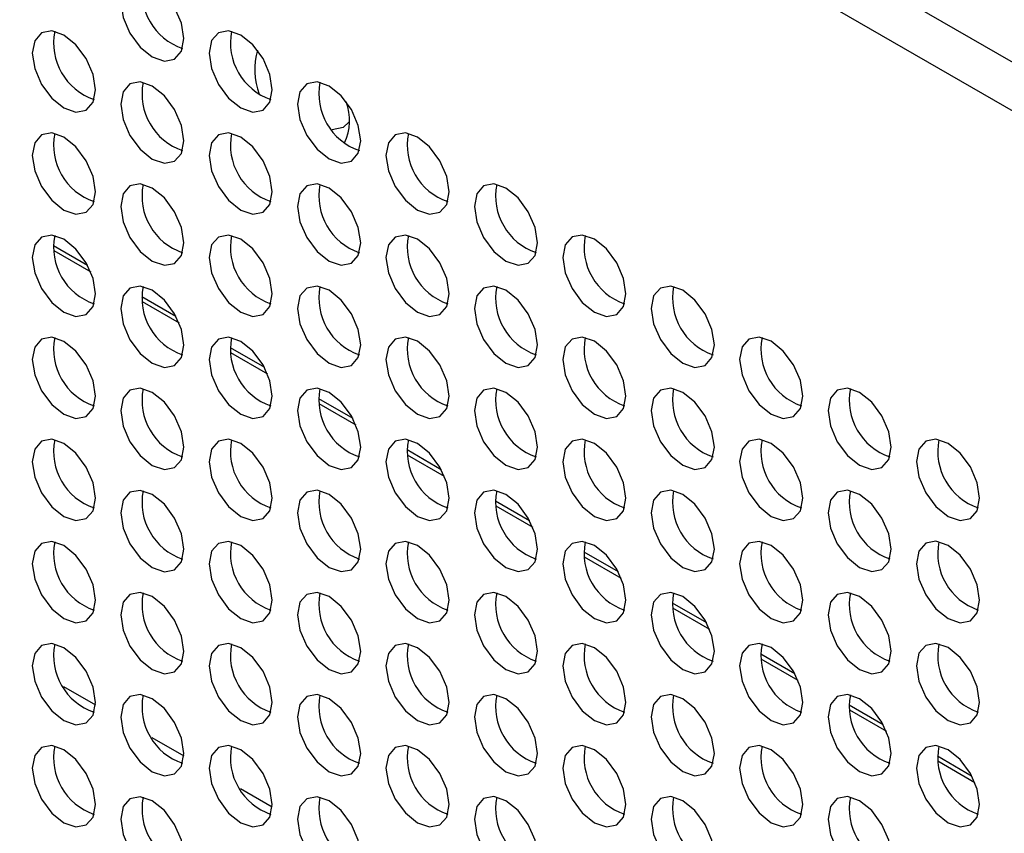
# Model space of a CAD drawing. Header units: millimetres. Extents: x 256 to 1374, y 313 to 1176.
# Tile 159 of 212: x 1144 to 1155, y 1000 to 1009. Entities that reach past the tile are written whole.
import ezdxf

# ---------------------------------------------------------------- set-up
doc = ezdxf.new("R2010")
doc.units = ezdxf.units.MM

msp = doc.modelspace()

# ---------------------------------------------------------------- linework, layer by layer
at = {"color": 7, "linetype": 'Continuous', "lineweight": 30}
for p, q in [((1281.4236, 935.9802), (1111.4203, 1034.121)), ((1281.3546, 935.4757), (1111.1846, 1033.7127))]:
    msp.add_line(p, q, dxfattribs=at)
at = {"color": 8, "linetype": 'Continuous', "lineweight": 30}
for p, q in [((1144.2772, 1006.9048), (1144.6596, 1006.684)), ((1144.2805, 1006.8484), (1144.6948, 1006.6092)), ((1145.2671, 1006.3333), (1145.6495, 1006.1125)), ((1145.2704, 1006.2769), (1145.6848, 1006.0377)), ((1146.2571, 1005.7618), (1146.6395, 1005.541)), ((1146.2604, 1005.7054), (1146.6747, 1005.4663)), ((1147.247, 1005.1903), (1147.6294, 1004.9696)), ((1147.2503, 1005.134), (1147.6647, 1004.8948)), ((1148.237, 1004.6188), (1148.6194, 1004.3981)), ((1148.2403, 1004.5625), (1148.6546, 1004.3233)), ((1149.2269, 1004.0473), (1149.6093, 1003.8266)), ((1149.2302, 1003.991), (1149.6446, 1003.7518)), ((1150.2169, 1003.4758), (1150.5993, 1003.2551)), ((1150.2202, 1003.4195), (1150.6345, 1003.1803)), ((1151.2068, 1002.9044), (1151.5892, 1002.6836)), ((1151.2101, 1002.848), (1151.6245, 1002.6088)), ((1152.1968, 1002.3329), (1152.5792, 1002.1121)), ((1152.2001, 1002.2765), (1152.6144, 1002.0373)), ((1144.3909, 1001.9679), (1144.7478, 1001.7618)), ((1153.1867, 1001.7614), (1153.5691, 1001.5406)), ((1153.19, 1001.705), (1153.6044, 1001.4659)), ((1145.3808, 1001.3964), (1145.7377, 1001.1903)), ((1154.1767, 1001.1899), (1154.5591, 1000.9692)), ((1154.18, 1001.1336), (1154.5943, 1000.8944)), ((1146.3708, 1000.8249), (1146.7277, 1000.6188))]:
    msp.add_line(p, q, dxfattribs=at)
at = {"color": 7, "linetype": 'Continuous', "lineweight": 30, "flags": 128}
for points in [[(1145.7385, 1009.2198), (1145.7116, 1009.3915), (1145.635, 1009.5682), (1145.5203, 1009.7229), (1145.385, 1009.8321), (1145.2497, 1009.8792), (1145.135, 1009.8569), (1145.0584, 1009.7687), (1145.0314, 1009.628), (1145.0584, 1009.4562), (1145.135, 1009.2795), (1145.2497, 1009.1248), (1145.385, 1009.0156), (1145.5203, 1008.9686), (1145.635, 1008.9908), (1145.7116, 1009.0791), (1145.7385, 1009.2198)], [(1144.7486, 1008.6481), (1144.7217, 1008.8199), (1144.645, 1008.9966), (1144.5303, 1009.1513), (1144.395, 1009.2605), (1144.2597, 1009.3075), (1144.145, 1009.2852), (1144.0684, 1009.197), (1144.0415, 1009.0563), (1144.0684, 1008.8845), (1144.145, 1008.7078), (1144.2597, 1008.5531), (1144.395, 1008.4439), (1144.5303, 1008.3969), (1144.645, 1008.4192), (1144.7217, 1008.5074), (1144.7486, 1008.6481)], [(1146.7285, 1008.6483), (1146.7016, 1008.82), (1146.6249, 1008.9967), (1146.5102, 1009.1515), (1146.3749, 1009.2606), (1146.2396, 1009.3077), (1146.1249, 1009.2854), (1146.0483, 1009.1972), (1146.0214, 1009.0565), (1146.0483, 1008.8847), (1146.1249, 1008.708), (1146.2396, 1008.5533), (1146.3749, 1008.4441), (1146.5102, 1008.3971), (1146.6249, 1008.4194), (1146.7016, 1008.5076), (1146.7285, 1008.6483)], [(1145.7385, 1008.0766), (1145.7116, 1008.2484), (1145.635, 1008.4251), (1145.5203, 1008.5798), (1145.385, 1008.689), (1145.2497, 1008.736), (1145.135, 1008.7137), (1145.0584, 1008.6255), (1145.0314, 1008.4848), (1145.0584, 1008.313), (1145.135, 1008.1363), (1145.2497, 1007.9816), (1145.385, 1007.8724), (1145.5203, 1007.8254), (1145.635, 1007.8477), (1145.7116, 1007.9359), (1145.7385, 1008.0766)], [(1147.7184, 1008.0768), (1147.6915, 1008.2486), (1147.6149, 1008.4253), (1147.5002, 1008.58), (1147.3649, 1008.6892), (1147.2296, 1008.7362), (1147.1149, 1008.7139), (1147.0383, 1008.6257), (1147.0113, 1008.485), (1147.0383, 1008.3132), (1147.1149, 1008.1365), (1147.2296, 1007.9818), (1147.3649, 1007.8726), (1147.5002, 1007.8256), (1147.6149, 1007.8479), (1147.6915, 1007.9361), (1147.7184, 1008.0768)], [(1147.5888, 1008.2898), (1147.522, 1008.2251), (1147.3972, 1008.2004)], [(1144.7486, 1007.5049), (1144.7217, 1007.6767), (1144.645, 1007.8534), (1144.5303, 1008.0081), (1144.395, 1008.1173), (1144.2597, 1008.1643), (1144.145, 1008.142), (1144.0684, 1008.0538), (1144.0415, 1007.9131), (1144.0684, 1007.7414), (1144.145, 1007.5647), (1144.2597, 1007.4099), (1144.395, 1007.3008), (1144.5303, 1007.2537), (1144.645, 1007.276), (1144.7217, 1007.3642), (1144.7486, 1007.5049)], [(1146.7285, 1007.5051), (1146.7016, 1007.6769), (1146.6249, 1007.8536), (1146.5102, 1008.0083), (1146.3749, 1008.1175), (1146.2396, 1008.1645), (1146.1249, 1008.1422), (1146.0483, 1008.054), (1146.0214, 1007.9133), (1146.0483, 1007.7415), (1146.1249, 1007.5649), (1146.2396, 1007.4101), (1146.3749, 1007.3009), (1146.5102, 1007.2539), (1146.6249, 1007.2762), (1146.7016, 1007.3644), (1146.7285, 1007.5051)], [(1148.7084, 1007.5053), (1148.6815, 1007.6771), (1148.6048, 1007.8538), (1148.4901, 1008.0085), (1148.3548, 1008.1177), (1148.2195, 1008.1647), (1148.1048, 1008.1424), (1148.0282, 1008.0542), (1148.0013, 1007.9135), (1148.0282, 1007.7417), (1148.1048, 1007.565), (1148.2195, 1007.4103), (1148.3548, 1007.3011), (1148.4901, 1007.2541), (1148.6048, 1007.2764), (1148.6815, 1007.3646), (1148.7084, 1007.5053)], [(1145.7385, 1006.9334), (1145.7116, 1007.1052), (1145.635, 1007.2819), (1145.5203, 1007.4366), (1145.385, 1007.5458), (1145.2497, 1007.5928), (1145.135, 1007.5706), (1145.0584, 1007.4824), (1145.0314, 1007.3417), (1145.0584, 1007.1699), (1145.135, 1006.9932), (1145.2497, 1006.8385), (1145.385, 1006.7293), (1145.5203, 1006.6823), (1145.635, 1006.7045), (1145.7116, 1006.7927), (1145.7385, 1006.9334)], [(1147.7184, 1006.9336), (1147.6915, 1007.1054), (1147.6149, 1007.2821), (1147.5002, 1007.4368), (1147.3649, 1007.546), (1147.2296, 1007.593), (1147.1149, 1007.5707), (1147.0383, 1007.4825), (1147.0113, 1007.3418), (1147.0383, 1007.1701), (1147.1149, 1006.9934), (1147.2296, 1006.8386), (1147.3649, 1006.7295), (1147.5002, 1006.6824), (1147.6149, 1006.7047), (1147.6915, 1006.7929), (1147.7184, 1006.9336)], [(1149.6983, 1006.9338), (1149.6714, 1007.1056), (1149.5948, 1007.2823), (1149.4801, 1007.437), (1149.3448, 1007.5462), (1149.2095, 1007.5932), (1149.0948, 1007.5709), (1149.0182, 1007.4827), (1148.9912, 1007.342), (1149.0182, 1007.1702), (1149.0948, 1006.9936), (1149.2095, 1006.8388), (1149.3448, 1006.7297), (1149.4801, 1006.6826), (1149.5948, 1006.7049), (1149.6714, 1006.7931), (1149.6983, 1006.9338)], [(1144.7486, 1006.3618), (1144.7217, 1006.5335), (1144.645, 1006.7102), (1144.5303, 1006.865), (1144.395, 1006.9741), (1144.2597, 1007.0212), (1144.145, 1006.9989), (1144.0684, 1006.9107), (1144.0415, 1006.77), (1144.0684, 1006.5982), (1144.145, 1006.4215), (1144.2597, 1006.2668), (1144.395, 1006.1576), (1144.5303, 1006.1106), (1144.645, 1006.1329), (1144.7217, 1006.2211), (1144.7486, 1006.3618)], [(1146.7285, 1006.362), (1146.7016, 1006.5337), (1146.6249, 1006.7104), (1146.5102, 1006.8651), (1146.3749, 1006.9743), (1146.2396, 1007.0214), (1146.1249, 1006.9991), (1146.0483, 1006.9109), (1146.0214, 1006.7702), (1146.0483, 1006.5984), (1146.1249, 1006.4217), (1146.2396, 1006.267), (1146.3749, 1006.1578), (1146.5102, 1006.1108), (1146.6249, 1006.1331), (1146.7016, 1006.2213), (1146.7285, 1006.362)], [(1148.7084, 1006.3621), (1148.6815, 1006.5339), (1148.6048, 1006.7106), (1148.4901, 1006.8653), (1148.3548, 1006.9745), (1148.2195, 1007.0215), (1148.1048, 1006.9993), (1148.0282, 1006.9111), (1148.0013, 1006.7704), (1148.0282, 1006.5986), (1148.1048, 1006.4219), (1148.2195, 1006.2672), (1148.3548, 1006.158), (1148.4901, 1006.1109), (1148.6048, 1006.1332), (1148.6815, 1006.2214), (1148.7084, 1006.3621)], [(1150.6883, 1006.3623), (1150.6614, 1006.5341), (1150.5847, 1006.7108), (1150.47, 1006.8655), (1150.3347, 1006.9747), (1150.1994, 1007.0217), (1150.0847, 1006.9994), (1150.0081, 1006.9112), (1149.9812, 1006.7705), (1150.0081, 1006.5988), (1150.0847, 1006.4221), (1150.1994, 1006.2673), (1150.3347, 1006.1582), (1150.47, 1006.1111), (1150.5847, 1006.1334), (1150.6614, 1006.2216), (1150.6883, 1006.3623)], [(1145.7385, 1005.7903), (1145.7116, 1005.9621), (1145.635, 1006.1388), (1145.5203, 1006.2935), (1145.385, 1006.4027), (1145.2497, 1006.4497), (1145.135, 1006.4274), (1145.0584, 1006.3392), (1145.0314, 1006.1985), (1145.0584, 1006.0267), (1145.135, 1005.85), (1145.2497, 1005.6953), (1145.385, 1005.5861), (1145.5203, 1005.5391), (1145.635, 1005.5614), (1145.7116, 1005.6496), (1145.7385, 1005.7903)], [(1147.7184, 1005.7905), (1147.6915, 1005.9623), (1147.6149, 1006.1389), (1147.5002, 1006.2937), (1147.3649, 1006.4028), (1147.2296, 1006.4499), (1147.1149, 1006.4276), (1147.0383, 1006.3394), (1147.0113, 1006.1987), (1147.0383, 1006.0269), (1147.1149, 1005.8502), (1147.2296, 1005.6955), (1147.3649, 1005.5863), (1147.5002, 1005.5393), (1147.6149, 1005.5616), (1147.6915, 1005.6498), (1147.7184, 1005.7905)], [(1149.6983, 1005.7907), (1149.6714, 1005.9624), (1149.5948, 1006.1391), (1149.4801, 1006.2938), (1149.3448, 1006.403), (1149.2095, 1006.4501), (1149.0948, 1006.4278), (1149.0182, 1006.3396), (1148.9912, 1006.1989), (1149.0182, 1006.0271), (1149.0948, 1005.8504), (1149.2095, 1005.6957), (1149.3448, 1005.5865), (1149.4801, 1005.5395), (1149.5948, 1005.5617), (1149.6714, 1005.65), (1149.6983, 1005.7907)], [(1151.6782, 1005.7908), (1151.6513, 1005.9626), (1151.5747, 1006.1393), (1151.46, 1006.294), (1151.3247, 1006.4032), (1151.1894, 1006.4502), (1151.0747, 1006.428), (1150.9981, 1006.3398), (1150.9711, 1006.1991), (1150.9981, 1006.0273), (1151.0747, 1005.8506), (1151.1894, 1005.6959), (1151.3247, 1005.5867), (1151.46, 1005.5396), (1151.5747, 1005.5619), (1151.6513, 1005.6501), (1151.6782, 1005.7908)], [(1144.7486, 1005.2186), (1144.7217, 1005.3904), (1144.645, 1005.5671), (1144.5303, 1005.7218), (1144.395, 1005.831), (1144.2597, 1005.878), (1144.145, 1005.8557), (1144.0684, 1005.7675), (1144.0415, 1005.6268), (1144.0684, 1005.455), (1144.145, 1005.2783), (1144.2597, 1005.1236), (1144.395, 1005.0145), (1144.5303, 1004.9674), (1144.645, 1004.9897), (1144.7217, 1005.0779), (1144.7486, 1005.2186)], [(1146.7285, 1005.2188), (1146.7016, 1005.3906), (1146.6249, 1005.5673), (1146.5102, 1005.722), (1146.3749, 1005.8312), (1146.2396, 1005.8782), (1146.1249, 1005.8559), (1146.0483, 1005.7677), (1146.0214, 1005.627), (1146.0483, 1005.4552), (1146.1249, 1005.2785), (1146.2396, 1005.1238), (1146.3749, 1005.0146), (1146.5102, 1004.9676), (1146.6249, 1004.9899), (1146.7016, 1005.0781), (1146.7285, 1005.2188)], [(1148.7084, 1005.219), (1148.6815, 1005.3908), (1148.6048, 1005.5675), (1148.4901, 1005.7222), (1148.3548, 1005.8314), (1148.2195, 1005.8784), (1148.1048, 1005.8561), (1148.0282, 1005.7679), (1148.0013, 1005.6272), (1148.0282, 1005.4554), (1148.1048, 1005.2787), (1148.2195, 1005.124), (1148.3548, 1005.0148), (1148.4901, 1004.9678), (1148.6048, 1004.9901), (1148.6815, 1005.0783), (1148.7084, 1005.219)], [(1150.6883, 1005.2192), (1150.6614, 1005.391), (1150.5847, 1005.5676), (1150.47, 1005.7224), (1150.3347, 1005.8315), (1150.1994, 1005.8786), (1150.0847, 1005.8563), (1150.0081, 1005.7681), (1149.9812, 1005.6274), (1150.0081, 1005.4556), (1150.0847, 1005.2789), (1150.1994, 1005.1242), (1150.3347, 1005.015), (1150.47, 1004.968), (1150.5847, 1004.9903), (1150.6614, 1005.0785), (1150.6883, 1005.2192)], [(1152.6682, 1005.2194), (1152.6413, 1005.3911), (1152.5646, 1005.5678), (1152.4499, 1005.7225), (1152.3146, 1005.8317), (1152.1793, 1005.8788), (1152.0646, 1005.8565), (1151.988, 1005.7683), (1151.9611, 1005.6276), (1151.988, 1005.4558), (1152.0646, 1005.2791), (1152.1793, 1005.1244), (1152.3146, 1005.0152), (1152.4499, 1004.9682), (1152.5646, 1004.9904), (1152.6413, 1005.0787), (1152.6682, 1005.2194)], [(1145.7385, 1004.6471), (1145.7116, 1004.8189), (1145.635, 1004.9956), (1145.5203, 1005.1503), (1145.385, 1005.2595), (1145.2497, 1005.3065), (1145.135, 1005.2842), (1145.0584, 1005.196), (1145.0314, 1005.0553), (1145.0584, 1004.8836), (1145.135, 1004.7069), (1145.2497, 1004.5521), (1145.385, 1004.443), (1145.5203, 1004.3959), (1145.635, 1004.4182), (1145.7116, 1004.5064), (1145.7385, 1004.6471)], [(1147.7184, 1004.6473), (1147.6915, 1004.8191), (1147.6149, 1004.9958), (1147.5002, 1005.1505), (1147.3649, 1005.2597), (1147.2296, 1005.3067), (1147.1149, 1005.2844), (1147.0383, 1005.1962), (1147.0113, 1005.0555), (1147.0383, 1004.8837), (1147.1149, 1004.7071), (1147.2296, 1004.5523), (1147.3649, 1004.4431), (1147.5002, 1004.3961), (1147.6149, 1004.4184), (1147.6915, 1004.5066), (1147.7184, 1004.6473)], [(1149.6983, 1004.6475), (1149.6714, 1004.8193), (1149.5948, 1004.996), (1149.4801, 1005.1507), (1149.3448, 1005.2599), (1149.2095, 1005.3069), (1149.0948, 1005.2846), (1149.0182, 1005.1964), (1148.9912, 1005.0557), (1149.0182, 1004.8839), (1149.0948, 1004.7072), (1149.2095, 1004.5525), (1149.3448, 1004.4433), (1149.4801, 1004.3963), (1149.5948, 1004.4186), (1149.6714, 1004.5068), (1149.6983, 1004.6475)], [(1151.6782, 1004.6477), (1151.6513, 1004.8195), (1151.5747, 1004.9962), (1151.46, 1005.1509), (1151.3247, 1005.2601), (1151.1894, 1005.3071), (1151.0747, 1005.2848), (1150.9981, 1005.1966), (1150.9711, 1005.0559), (1150.9981, 1004.8841), (1151.0747, 1004.7074), (1151.1894, 1004.5527), (1151.3247, 1004.4435), (1151.46, 1004.3965), (1151.5747, 1004.4188), (1151.6513, 1004.507), (1151.6782, 1004.6477)], [(1153.6581, 1004.6479), (1153.6312, 1004.8196), (1153.5546, 1004.9963), (1153.4399, 1005.1511), (1153.3046, 1005.2602), (1153.1693, 1005.3073), (1153.0546, 1005.285), (1152.9779, 1005.1968), (1152.951, 1005.0561), (1152.9779, 1004.8843), (1153.0546, 1004.7076), (1153.1693, 1004.5529), (1153.3046, 1004.4437), (1153.4399, 1004.3967), (1153.5546, 1004.419), (1153.6312, 1004.5072), (1153.6581, 1004.6479)], [(1144.7486, 1004.0755), (1144.7217, 1004.2472), (1144.645, 1004.4239), (1144.5303, 1004.5787), (1144.395, 1004.6878), (1144.2597, 1004.7349), (1144.145, 1004.7126), (1144.0684, 1004.6244), (1144.0415, 1004.4837), (1144.0684, 1004.3119), (1144.145, 1004.1352), (1144.2597, 1003.9805), (1144.395, 1003.8713), (1144.5303, 1003.8243), (1144.645, 1003.8465), (1144.7217, 1003.9348), (1144.7486, 1004.0755)], [(1146.7285, 1004.0756), (1146.7016, 1004.2474), (1146.6249, 1004.4241), (1146.5102, 1004.5788), (1146.3749, 1004.688), (1146.2396, 1004.735), (1146.1249, 1004.7128), (1146.0483, 1004.6246), (1146.0214, 1004.4838), (1146.0483, 1004.3121), (1146.1249, 1004.1354), (1146.2396, 1003.9807), (1146.3749, 1003.8715), (1146.5102, 1003.8244), (1146.6249, 1003.8467), (1146.7016, 1003.9349), (1146.7285, 1004.0756)], [(1148.7084, 1004.0758), (1148.6815, 1004.2476), (1148.6048, 1004.4243), (1148.4901, 1004.579), (1148.3548, 1004.6882), (1148.2195, 1004.7352), (1148.1048, 1004.7129), (1148.0282, 1004.6247), (1148.0013, 1004.484), (1148.0282, 1004.3123), (1148.1048, 1004.1356), (1148.2195, 1003.9808), (1148.3548, 1003.8717), (1148.4901, 1003.8246), (1148.6048, 1003.8469), (1148.6815, 1003.9351), (1148.7084, 1004.0758)], [(1150.6883, 1004.076), (1150.6614, 1004.2478), (1150.5847, 1004.4245), (1150.47, 1004.5792), (1150.3347, 1004.6884), (1150.1994, 1004.7354), (1150.0847, 1004.7131), (1150.0081, 1004.6249), (1149.9812, 1004.4842), (1150.0081, 1004.3124), (1150.0847, 1004.1358), (1150.1994, 1003.981), (1150.3347, 1003.8718), (1150.47, 1003.8248), (1150.5847, 1003.8471), (1150.6614, 1003.9353), (1150.6883, 1004.076)], [(1152.6682, 1004.0762), (1152.6413, 1004.248), (1152.5646, 1004.4247), (1152.4499, 1004.5794), (1152.3146, 1004.6886), (1152.1793, 1004.7356), (1152.0646, 1004.7133), (1151.988, 1004.6251), (1151.9611, 1004.4844), (1151.988, 1004.3126), (1152.0646, 1004.1359), (1152.1793, 1003.9812), (1152.3146, 1003.872), (1152.4499, 1003.825), (1152.5646, 1003.8473), (1152.6413, 1003.9355), (1152.6682, 1004.0762)], [(1154.6481, 1004.0764), (1154.6212, 1004.2482), (1154.5445, 1004.4249), (1154.4298, 1004.5796), (1154.2945, 1004.6888), (1154.1592, 1004.7358), (1154.0445, 1004.7135), (1153.9679, 1004.6253), (1153.941, 1004.4846), (1153.9679, 1004.3128), (1154.0445, 1004.1361), (1154.1592, 1003.9814), (1154.2945, 1003.8722), (1154.4298, 1003.8252), (1154.5445, 1003.8475), (1154.6212, 1003.9357), (1154.6481, 1004.0764)], [(1145.7385, 1003.504), (1145.7116, 1003.6757), (1145.635, 1003.8524), (1145.5203, 1004.0072), (1145.385, 1004.1163), (1145.2497, 1004.1634), (1145.135, 1004.1411), (1145.0584, 1004.0529), (1145.0314, 1003.9122), (1145.0584, 1003.7404), (1145.135, 1003.5637), (1145.2497, 1003.409), (1145.385, 1003.2998), (1145.5203, 1003.2528), (1145.635, 1003.2751), (1145.7116, 1003.3633), (1145.7385, 1003.504)], [(1147.7184, 1003.5042), (1147.6915, 1003.6759), (1147.6149, 1003.8526), (1147.5002, 1004.0073), (1147.3649, 1004.1165), (1147.2296, 1004.1636), (1147.1149, 1004.1413), (1147.0383, 1004.0531), (1147.0113, 1003.9124), (1147.0383, 1003.7406), (1147.1149, 1003.5639), (1147.2296, 1003.4092), (1147.3649, 1003.3), (1147.5002, 1003.253), (1147.6149, 1003.2752), (1147.6915, 1003.3635), (1147.7184, 1003.5042)], [(1149.6983, 1003.5043), (1149.6714, 1003.6761), (1149.5948, 1003.8528), (1149.4801, 1004.0075), (1149.3448, 1004.1167), (1149.2095, 1004.1637), (1149.0948, 1004.1415), (1149.0182, 1004.0533), (1148.9912, 1003.9125), (1149.0182, 1003.7408), (1149.0948, 1003.5641), (1149.2095, 1003.4094), (1149.3448, 1003.3002), (1149.4801, 1003.2532), (1149.5948, 1003.2754), (1149.6714, 1003.3636), (1149.6983, 1003.5043)], [(1151.6782, 1003.5045), (1151.6513, 1003.6763), (1151.5747, 1003.853), (1151.46, 1004.0077), (1151.3247, 1004.1169), (1151.1894, 1004.1639), (1151.0747, 1004.1416), (1150.9981, 1004.0534), (1150.9711, 1003.9127), (1150.9981, 1003.741), (1151.0747, 1003.5643), (1151.1894, 1003.4095), (1151.3247, 1003.3004), (1151.46, 1003.2533), (1151.5747, 1003.2756), (1151.6513, 1003.3638), (1151.6782, 1003.5045)], [(1153.6581, 1003.5047), (1153.6312, 1003.6765), (1153.5546, 1003.8532), (1153.4399, 1004.0079), (1153.3046, 1004.1171), (1153.1693, 1004.1641), (1153.0546, 1004.1418), (1152.9779, 1004.0536), (1152.951, 1003.9129), (1152.9779, 1003.7411), (1153.0546, 1003.5645), (1153.1693, 1003.4097), (1153.3046, 1003.3005), (1153.4399, 1003.2535), (1153.5546, 1003.2758), (1153.6312, 1003.364), (1153.6581, 1003.5047)], [(1144.7486, 1002.9323), (1144.7217, 1003.1041), (1144.645, 1003.2808), (1144.5303, 1003.4355), (1144.395, 1003.5447), (1144.2597, 1003.5917), (1144.145, 1003.5694), (1144.0684, 1003.4812), (1144.0415, 1003.3405), (1144.0684, 1003.1687), (1144.145, 1002.992), (1144.2597, 1002.8373), (1144.395, 1002.7281), (1144.5303, 1002.6811), (1144.645, 1002.7034), (1144.7217, 1002.7916), (1144.7486, 1002.9323)], [(1146.7285, 1002.9325), (1146.7016, 1003.1043), (1146.6249, 1003.281), (1146.5102, 1003.4357), (1146.3749, 1003.5449), (1146.2396, 1003.5919), (1146.1249, 1003.5696), (1146.0483, 1003.4814), (1146.0214, 1003.3407), (1146.0483, 1003.1689), (1146.1249, 1002.9922), (1146.2396, 1002.8375), (1146.3749, 1002.7283), (1146.5102, 1002.6813), (1146.6249, 1002.7036), (1146.7016, 1002.7918), (1146.7285, 1002.9325)], [(1148.7084, 1002.9327), (1148.6815, 1003.1044), (1148.6048, 1003.2811), (1148.4901, 1003.4359), (1148.3548, 1003.545), (1148.2195, 1003.5921), (1148.1048, 1003.5698), (1148.0282, 1003.4816), (1148.0013, 1003.3409), (1148.0282, 1003.1691), (1148.1048, 1002.9924), (1148.2195, 1002.8377), (1148.3548, 1002.7285), (1148.4901, 1002.6815), (1148.6048, 1002.7038), (1148.6815, 1002.792), (1148.7084, 1002.9327)], [(1150.6883, 1002.9329), (1150.6614, 1003.1046), (1150.5847, 1003.2813), (1150.47, 1003.436), (1150.3347, 1003.5452), (1150.1994, 1003.5923), (1150.0847, 1003.57), (1150.0081, 1003.4818), (1149.9812, 1003.3411), (1150.0081, 1003.1693), (1150.0847, 1002.9926), (1150.1994, 1002.8379), (1150.3347, 1002.7287), (1150.47, 1002.6817), (1150.5847, 1002.704), (1150.6614, 1002.7922), (1150.6883, 1002.9329)], [(1152.6682, 1002.933), (1152.6413, 1003.1048), (1152.5646, 1003.2815), (1152.4499, 1003.4362), (1152.3146, 1003.5454), (1152.1793, 1003.5924), (1152.0646, 1003.5702), (1151.988, 1003.482), (1151.9611, 1003.3413), (1151.988, 1003.1695), (1152.0646, 1002.9928), (1152.1793, 1002.8381), (1152.3146, 1002.7289), (1152.4499, 1002.6819), (1152.5646, 1002.7041), (1152.6413, 1002.7923), (1152.6682, 1002.933)], [(1154.6481, 1002.9332), (1154.6212, 1003.105), (1154.5445, 1003.2817), (1154.4298, 1003.4364), (1154.2945, 1003.5456), (1154.1592, 1003.5926), (1154.0445, 1003.5703), (1153.9679, 1003.4821), (1153.941, 1003.3414), (1153.9679, 1003.1697), (1154.0445, 1002.993), (1154.1592, 1002.8382), (1154.2945, 1002.7291), (1154.4298, 1002.682), (1154.5445, 1002.7043), (1154.6212, 1002.7925), (1154.6481, 1002.9332)], [(1145.7385, 1002.3608), (1145.7116, 1002.5326), (1145.635, 1002.7093), (1145.5203, 1002.864), (1145.385, 1002.9732), (1145.2497, 1003.0202), (1145.135, 1002.9979), (1145.0584, 1002.9097), (1145.0314, 1002.769), (1145.0584, 1002.5972), (1145.135, 1002.4206), (1145.2497, 1002.2658), (1145.385, 1002.1566), (1145.5203, 1002.1096), (1145.635, 1002.1319), (1145.7116, 1002.2201), (1145.7385, 1002.3608)], [(1147.7184, 1002.361), (1147.6915, 1002.5328), (1147.6149, 1002.7095), (1147.5002, 1002.8642), (1147.3649, 1002.9734), (1147.2296, 1003.0204), (1147.1149, 1002.9981), (1147.0383, 1002.9099), (1147.0113, 1002.7692), (1147.0383, 1002.5974), (1147.1149, 1002.4207), (1147.2296, 1002.266), (1147.3649, 1002.1568), (1147.5002, 1002.1098), (1147.6149, 1002.1321), (1147.6915, 1002.2203), (1147.7184, 1002.361)], [(1149.6983, 1002.3612), (1149.6714, 1002.533), (1149.5948, 1002.7097), (1149.4801, 1002.8644), (1149.3448, 1002.9736), (1149.2095, 1003.0206), (1149.0948, 1002.9983), (1149.0182, 1002.9101), (1148.9912, 1002.7694), (1149.0182, 1002.5976), (1149.0948, 1002.4209), (1149.2095, 1002.2662), (1149.3448, 1002.157), (1149.4801, 1002.11), (1149.5948, 1002.1323), (1149.6714, 1002.2205), (1149.6983, 1002.3612)], [(1151.6782, 1002.3614), (1151.6513, 1002.5331), (1151.5747, 1002.7098), (1151.46, 1002.8646), (1151.3247, 1002.9737), (1151.1894, 1003.0208), (1151.0747, 1002.9985), (1150.9981, 1002.9103), (1150.9711, 1002.7696), (1150.9981, 1002.5978), (1151.0747, 1002.4211), (1151.1894, 1002.2664), (1151.3247, 1002.1572), (1151.46, 1002.1102), (1151.5747, 1002.1325), (1151.6513, 1002.2207), (1151.6782, 1002.3614)], [(1153.6581, 1002.3616), (1153.6312, 1002.5333), (1153.5546, 1002.71), (1153.4399, 1002.8647), (1153.3046, 1002.9739), (1153.1693, 1003.021), (1153.0546, 1002.9987), (1152.9779, 1002.9105), (1152.951, 1002.7698), (1152.9779, 1002.598), (1153.0546, 1002.4213), (1153.1693, 1002.2666), (1153.3046, 1002.1574), (1153.4399, 1002.1104), (1153.5546, 1002.1327), (1153.6312, 1002.2209), (1153.6581, 1002.3616)], [(1144.7486, 1001.7891), (1144.7217, 1001.9609), (1144.645, 1002.1376), (1144.5303, 1002.2923), (1144.395, 1002.4015), (1144.2597, 1002.4485), (1144.145, 1002.4263), (1144.0684, 1002.3381), (1144.0415, 1002.1973), (1144.0684, 1002.0256), (1144.145, 1001.8489), (1144.2597, 1001.6942), (1144.395, 1001.585), (1144.5303, 1001.538), (1144.645, 1001.5602), (1144.7217, 1001.6484), (1144.7486, 1001.7891)], [(1146.7285, 1001.7893), (1146.7016, 1001.9611), (1146.6249, 1002.1378), (1146.5102, 1002.2925), (1146.3749, 1002.4017), (1146.2396, 1002.4487), (1146.1249, 1002.4264), (1146.0483, 1002.3382), (1146.0214, 1002.1975), (1146.0483, 1002.0258), (1146.1249, 1001.8491), (1146.2396, 1001.6943), (1146.3749, 1001.5852), (1146.5102, 1001.5381), (1146.6249, 1001.5604), (1146.7016, 1001.6486), (1146.7285, 1001.7893)], [(1148.7084, 1001.7895), (1148.6815, 1001.9613), (1148.6048, 1002.138), (1148.4901, 1002.2927), (1148.3548, 1002.4019), (1148.2195, 1002.4489), (1148.1048, 1002.4266), (1148.0282, 1002.3384), (1148.0013, 1002.1977), (1148.0282, 1002.0259), (1148.1048, 1001.8493), (1148.2195, 1001.6945), (1148.3548, 1001.5854), (1148.4901, 1001.5383), (1148.6048, 1001.5606), (1148.6815, 1001.6488), (1148.7084, 1001.7895)], [(1150.6883, 1001.7897), (1150.6614, 1001.9615), (1150.5847, 1002.1382), (1150.47, 1002.2929), (1150.3347, 1002.4021), (1150.1994, 1002.4491), (1150.0847, 1002.4268), (1150.0081, 1002.3386), (1149.9812, 1002.1979), (1150.0081, 1002.0261), (1150.0847, 1001.8494), (1150.1994, 1001.6947), (1150.3347, 1001.5855), (1150.47, 1001.5385), (1150.5847, 1001.5608), (1150.6614, 1001.649), (1150.6883, 1001.7897)], [(1152.6682, 1001.7899), (1152.6413, 1001.9617), (1152.5646, 1002.1384), (1152.4499, 1002.2931), (1152.3146, 1002.4023), (1152.1793, 1002.4493), (1152.0646, 1002.427), (1151.988, 1002.3388), (1151.9611, 1002.1981), (1151.988, 1002.0263), (1152.0646, 1001.8496), (1152.1793, 1001.6949), (1152.3146, 1001.5857), (1152.4499, 1001.5387), (1152.5646, 1001.561), (1152.6413, 1001.6492), (1152.6682, 1001.7899)], [(1154.6481, 1001.7901), (1154.6212, 1001.9619), (1154.5445, 1002.1385), (1154.4298, 1002.2933), (1154.2945, 1002.4024), (1154.1592, 1002.4495), (1154.0445, 1002.4272), (1153.9679, 1002.339), (1153.941, 1002.1983), (1153.9679, 1002.0265), (1154.0445, 1001.8498), (1154.1592, 1001.6951), (1154.2945, 1001.5859), (1154.4298, 1001.5389), (1154.5445, 1001.5612), (1154.6212, 1001.6494), (1154.6481, 1001.7901)], [(1145.7385, 1001.2177), (1145.7116, 1001.3894), (1145.635, 1001.5661), (1145.5203, 1001.7208), (1145.385, 1001.83), (1145.2497, 1001.8771), (1145.135, 1001.8548), (1145.0584, 1001.7666), (1145.0314, 1001.6259), (1145.0584, 1001.4541), (1145.135, 1001.2774), (1145.2497, 1001.1227), (1145.385, 1001.0135), (1145.5203, 1000.9665), (1145.635, 1000.9888), (1145.7116, 1001.077), (1145.7385, 1001.2177)], [(1147.7184, 1001.2178), (1147.6915, 1001.3896), (1147.6149, 1001.5663), (1147.5002, 1001.721), (1147.3649, 1001.8302), (1147.2296, 1001.8772), (1147.1149, 1001.855), (1147.0383, 1001.7668), (1147.0113, 1001.6261), (1147.0383, 1001.4543), (1147.1149, 1001.2776), (1147.2296, 1001.1229), (1147.3649, 1001.0137), (1147.5002, 1000.9666), (1147.6149, 1000.9889), (1147.6915, 1001.0771), (1147.7184, 1001.2178)], [(1149.6983, 1001.218), (1149.6714, 1001.3898), (1149.5948, 1001.5665), (1149.4801, 1001.7212), (1149.3448, 1001.8304), (1149.2095, 1001.8774), (1149.0948, 1001.8551), (1149.0182, 1001.7669), (1148.9912, 1001.6262), (1149.0182, 1001.4545), (1149.0948, 1001.2778), (1149.2095, 1001.123), (1149.3448, 1001.0139), (1149.4801, 1000.9668), (1149.5948, 1000.9891), (1149.6714, 1001.0773), (1149.6983, 1001.218)], [(1151.6782, 1001.2182), (1151.6513, 1001.39), (1151.5747, 1001.5667), (1151.46, 1001.7214), (1151.3247, 1001.8306), (1151.1894, 1001.8776), (1151.0747, 1001.8553), (1150.9981, 1001.7671), (1150.9711, 1001.6264), (1150.9981, 1001.4546), (1151.0747, 1001.2779), (1151.1894, 1001.1232), (1151.3247, 1001.0141), (1151.46, 1000.967), (1151.5747, 1000.9893), (1151.6513, 1001.0775), (1151.6782, 1001.2182)], [(1153.6581, 1001.2184), (1153.6312, 1001.3902), (1153.5546, 1001.5669), (1153.4399, 1001.7216), (1153.3046, 1001.8308), (1153.1693, 1001.8778), (1153.0546, 1001.8555), (1152.9779, 1001.7673), (1152.951, 1001.6266), (1152.9779, 1001.4548), (1153.0546, 1001.2781), (1153.1693, 1001.1234), (1153.3046, 1001.0142), (1153.4399, 1000.9672), (1153.5546, 1000.9895), (1153.6312, 1001.0777), (1153.6581, 1001.2184)], [(1144.7486, 1000.646), (1144.7217, 1000.8178), (1144.645, 1000.9945), (1144.5303, 1001.1492), (1144.395, 1001.2584), (1144.2597, 1001.3054), (1144.145, 1001.2831), (1144.0684, 1001.1949), (1144.0415, 1001.0542), (1144.0684, 1000.8824), (1144.145, 1000.7057), (1144.2597, 1000.551), (1144.395, 1000.4418), (1144.5303, 1000.3948), (1144.645, 1000.4171), (1144.7217, 1000.5053), (1144.7486, 1000.646)], [(1146.7285, 1000.6462), (1146.7016, 1000.818), (1146.6249, 1000.9946), (1146.5102, 1001.1494), (1146.3749, 1001.2585), (1146.2396, 1001.3056), (1146.1249, 1001.2833), (1146.0483, 1001.1951), (1146.0214, 1001.0544), (1146.0483, 1000.8826), (1146.1249, 1000.7059), (1146.2396, 1000.5512), (1146.3749, 1000.442), (1146.5102, 1000.395), (1146.6249, 1000.4173), (1146.7016, 1000.5055), (1146.7285, 1000.6462)], [(1148.7084, 1000.6464), (1148.6815, 1000.8181), (1148.6048, 1000.9948), (1148.4901, 1001.1495), (1148.3548, 1001.2587), (1148.2195, 1001.3058), (1148.1048, 1001.2835), (1148.0282, 1001.1953), (1148.0013, 1001.0546), (1148.0282, 1000.8828), (1148.1048, 1000.7061), (1148.2195, 1000.5514), (1148.3548, 1000.4422), (1148.4901, 1000.3952), (1148.6048, 1000.4174), (1148.6815, 1000.5057), (1148.7084, 1000.6464)], [(1150.6883, 1000.6465), (1150.6614, 1000.8183), (1150.5847, 1000.995), (1150.47, 1001.1497), (1150.3347, 1001.2589), (1150.1994, 1001.3059), (1150.0847, 1001.2837), (1150.0081, 1001.1955), (1149.9812, 1001.0548), (1150.0081, 1000.883), (1150.0847, 1000.7063), (1150.1994, 1000.5516), (1150.3347, 1000.4424), (1150.47, 1000.3953), (1150.5847, 1000.4176), (1150.6614, 1000.5058), (1150.6883, 1000.6465)], [(1152.6682, 1000.6467), (1152.6413, 1000.8185), (1152.5646, 1000.9952), (1152.4499, 1001.1499), (1152.3146, 1001.2591), (1152.1793, 1001.3061), (1152.0646, 1001.2838), (1151.988, 1001.1956), (1151.9611, 1001.0549), (1151.988, 1000.8832), (1152.0646, 1000.7065), (1152.1793, 1000.5517), (1152.3146, 1000.4426), (1152.4499, 1000.3955), (1152.5646, 1000.4178), (1152.6413, 1000.506), (1152.6682, 1000.6467)], [(1154.6481, 1000.6469), (1154.6212, 1000.8187), (1154.5445, 1000.9954), (1154.4298, 1001.1501), (1154.2945, 1001.2593), (1154.1592, 1001.3063), (1154.0445, 1001.284), (1153.9679, 1001.1958), (1153.941, 1001.0551), (1153.9679, 1000.8833), (1154.0445, 1000.7067), (1154.1592, 1000.5519), (1154.2945, 1000.4427), (1154.4298, 1000.3957), (1154.5445, 1000.418), (1154.6212, 1000.5062), (1154.6481, 1000.6469)], [(1145.7385, 1000.0745), (1145.7116, 1000.2463), (1145.635, 1000.423), (1145.5203, 1000.5777), (1145.385, 1000.6869), (1145.2497, 1000.7339), (1145.135, 1000.7116), (1145.0584, 1000.6234), (1145.0314, 1000.4827), (1145.0584, 1000.3109), (1145.135, 1000.1342), (1145.2497, 999.9795), (1145.385, 999.8703), (1145.5203, 999.8233), (1145.635, 999.8456), (1145.7116, 999.9338), (1145.7385, 1000.0745)], [(1147.7184, 1000.0747), (1147.6915, 1000.2465), (1147.6149, 1000.4232), (1147.5002, 1000.5779), (1147.3649, 1000.6871), (1147.2296, 1000.7341), (1147.1149, 1000.7118), (1147.0383, 1000.6236), (1147.0113, 1000.4829), (1147.0383, 1000.3111), (1147.1149, 1000.1344), (1147.2296, 999.9797), (1147.3649, 999.8705), (1147.5002, 999.8235), (1147.6149, 999.8458), (1147.6915, 999.934), (1147.7184, 1000.0747)], [(1149.6983, 1000.0749), (1149.6714, 1000.2467), (1149.5948, 1000.4233), (1149.4801, 1000.5781), (1149.3448, 1000.6872), (1149.2095, 1000.7343), (1149.0948, 1000.712), (1149.0182, 1000.6238), (1148.9912, 1000.4831), (1149.0182, 1000.3113), (1149.0948, 1000.1346), (1149.2095, 999.9799), (1149.3448, 999.8707), (1149.4801, 999.8237), (1149.5948, 999.846), (1149.6714, 999.9342), (1149.6983, 1000.0749)], [(1151.6782, 1000.0751), (1151.6513, 1000.2468), (1151.5747, 1000.4235), (1151.46, 1000.5783), (1151.3247, 1000.6874), (1151.1894, 1000.7345), (1151.0747, 1000.7122), (1150.9981, 1000.624), (1150.9711, 1000.4833), (1150.9981, 1000.3115), (1151.0747, 1000.1348), (1151.1894, 999.9801), (1151.3247, 999.8709), (1151.46, 999.8239), (1151.5747, 999.8461), (1151.6513, 999.9344), (1151.6782, 1000.0751)], [(1153.6581, 1000.0752), (1153.6312, 1000.247), (1153.5546, 1000.4237), (1153.4399, 1000.5784), (1153.3046, 1000.6876), (1153.1693, 1000.7346), (1153.0546, 1000.7124), (1152.9779, 1000.6242), (1152.951, 1000.4835), (1152.9779, 1000.3117), (1153.0546, 1000.135), (1153.1693, 999.9803), (1153.3046, 999.8711), (1153.4399, 999.824), (1153.5546, 999.8463), (1153.6312, 999.9345), (1153.6581, 1000.0752)]]:
    msp.add_lwpolyline(points, dxfattribs=at)
at = {"color": 7, "linetype": 'Continuous', "lineweight": 30}
for centre, radius, start, end in [((1145.9397, 1009.7441), 0.67, 168.83696, 251.15777), ((1144.9497, 1009.1724), 0.67, 168.83626, 251.15834), ((1146.9296, 1009.1726), 0.67, 168.83738, 251.15735), ((1147.3242, 1008.8773), 0.7928, 164.28333, 200.63899), ((1145.9397, 1008.6009), 0.67, 168.83632, 251.15841), ((1147.9196, 1008.6011), 0.67, 168.83696, 251.15777), ((1146.9942, 1008.3068), 0.5995, 334.86501, 20.04075), ((1144.9497, 1008.0293), 0.67, 168.83693, 251.1574), ((1146.9296, 1008.0294), 0.67, 168.83673, 251.158), ((1148.9095, 1008.0296), 0.67, 168.83738, 251.15735), ((1145.9397, 1007.4578), 0.67, 168.83699, 251.15748), ((1147.9196, 1007.458), 0.67, 168.83632, 251.15841), ((1149.8995, 1007.4581), 0.67, 168.83696, 251.15777), ((1144.9497, 1006.8861), 0.67, 168.83709, 251.15751), ((1146.9297, 1006.8863), 0.67, 168.8374, 251.15707), ((1148.9095, 1006.8865), 0.67, 168.83673, 251.158), ((1150.8894, 1006.8867), 0.67, 168.83694, 251.15773), ((1145.9397, 1006.3146), 0.67, 168.83714, 251.15759), ((1147.9196, 1006.3148), 0.67, 168.83699, 251.15748), ((1149.8995, 1006.315), 0.67, 168.83632, 251.15841), ((1151.8794, 1006.3152), 0.67, 168.83694, 251.15773), ((1144.9497, 1005.7429), 0.67, 168.83691, 251.15769), ((1146.9297, 1005.7431), 0.67, 168.83755, 251.15718), ((1148.9096, 1005.7433), 0.67, 168.8374, 251.15707), ((1150.8894, 1005.7435), 0.67, 168.83629, 251.15837), ((1152.8693, 1005.7437), 0.67, 168.83717, 251.15756), ((1145.9397, 1005.1715), 0.67, 168.83696, 251.15777), ((1147.9196, 1005.1716), 0.67, 168.83714, 251.15759), ((1149.8995, 1005.1718), 0.67, 168.83699, 251.15748), ((1151.8794, 1005.172), 0.67, 168.83629, 251.15837), ((1153.8593, 1005.1722), 0.67, 168.83717, 251.15756), ((1144.9497, 1004.5998), 0.67, 168.83691, 251.15769), ((1146.9296, 1004.6), 0.67, 168.83738, 251.15735), ((1148.9096, 1004.6002), 0.67, 168.83755, 251.15718), ((1150.8894, 1004.6003), 0.67, 168.83696, 251.15744), ((1152.8693, 1004.6005), 0.67, 168.83652, 251.15821), ((1154.8492, 1004.6007), 0.67, 168.83717, 251.15756), ((1145.9397, 1004.0283), 0.67, 168.83696, 251.15777), ((1147.9196, 1004.0285), 0.67, 168.83696, 251.15777), ((1149.8995, 1004.0287), 0.67, 168.83714, 251.15759), ((1151.8794, 1004.0289), 0.67, 168.83696, 251.15744), ((1153.8593, 1004.029), 0.67, 168.83652, 251.15821), ((1144.9497, 1003.4566), 0.67, 168.83693, 251.1574), ((1146.9296, 1003.4568), 0.67, 168.83738, 251.15735), ((1148.9095, 1003.457), 0.67, 168.83738, 251.15735), ((1150.8894, 1003.4572), 0.67, 168.83712, 251.15755), ((1152.8693, 1003.4574), 0.67, 168.83719, 251.15727), ((1154.8492, 1003.4576), 0.67, 168.83652, 251.15821), ((1145.9397, 1002.8851), 0.67, 168.83699, 251.15748), ((1147.9196, 1002.8853), 0.67, 168.83696, 251.15777), ((1149.8995, 1002.8855), 0.67, 168.83696, 251.15777), ((1151.8794, 1002.8857), 0.67, 168.83712, 251.15755), ((1153.8593, 1002.8859), 0.67, 168.83719, 251.15727), ((1144.9497, 1002.3135), 0.67, 168.83697, 251.15736), ((1146.9297, 1002.3137), 0.67, 168.8374, 251.15707), ((1148.9095, 1002.3138), 0.67, 168.83738, 251.15735), ((1150.8894, 1002.314), 0.67, 168.83694, 251.15773), ((1152.8693, 1002.3142), 0.67, 168.83735, 251.15738), ((1154.8492, 1002.3144), 0.67, 168.83719, 251.15727), ((1145.9397, 1001.742), 0.67, 168.83703, 251.15744), ((1147.9196, 1001.7422), 0.67, 168.83699, 251.15748), ((1149.8995, 1001.7424), 0.67, 168.83696, 251.15777), ((1151.8794, 1001.7425), 0.67, 168.83694, 251.15773), ((1153.8593, 1001.7427), 0.67, 168.83735, 251.15738), ((1144.9497, 1001.1703), 0.67, 168.83691, 251.15769), ((1146.9297, 1001.1705), 0.67, 168.83744, 251.15703), ((1148.9096, 1001.1707), 0.67, 168.8374, 251.15707), ((1150.8894, 1001.1709), 0.67, 168.83694, 251.15773), ((1152.8693, 1001.1711), 0.67, 168.83717, 251.15756), ((1154.8492, 1001.1712), 0.67, 168.83735, 251.15738), ((1145.9397, 1000.5988), 0.67, 168.83696, 251.15777), ((1147.9196, 1000.599), 0.67, 168.83703, 251.15744), ((1149.8995, 1000.5992), 0.67, 168.83699, 251.15748), ((1151.8794, 1000.5994), 0.67, 168.83694, 251.15773), ((1153.8593, 1000.5996), 0.67, 168.83717, 251.15756)]:
    msp.add_arc(centre, radius, start, end, dxfattribs=at)

doc.saveas('drawing.dxf')
